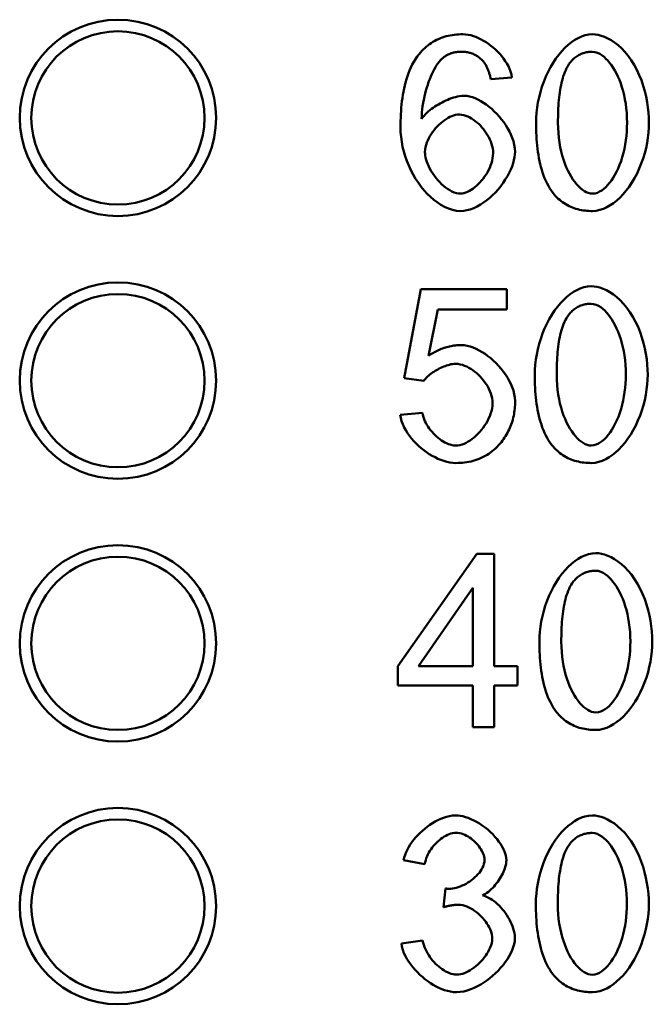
# Model space of a CAD drawing. Header units: millimetres. Extents: x 198383 to 706415, y -768832 to -310514.
# Tile 10 of 40: x 204201 to 204259, y -369498 to -369407. Entities that reach past the tile are written whole.
import ezdxf

# ---------------------------------------------------------------- set-up
doc = ezdxf.new("R2010")
doc.units = ezdxf.units.MM
doc.layers.add('Sichtbare Kanten(DIN)', color=7, linetype='Continuous', lineweight=50)

msp = doc.modelspace()

# ---------------------------------------------------------------- linework, layer by layer
at = {"layer": 'Sichtbare Kanten(DIN)'}
for p, q in [((204246.552, -369412.583), (204244.61, -369412.741)), ((204236.629, -369440.224), (204238.171, -369432.042)), ((204238.171, -369432.042), (204246.085, -369432.042)), ((204246.085, -369432.042), (204246.085, -369433.911)), ((204239.736, -369433.911), (204238.875, -369438.184)), ((204246.085, -369433.911), (204239.736, -369433.911)), ((204238.462, -369440.466), (204236.629, -369440.224)), ((204236.277, -369443.586), (204238.328, -369443.416)), ((204236.054, -369466.695), (204243.313, -369456.377)), ((204243.313, -369456.377), (204244.915, -369456.377)), ((204244.915, -369456.377), (204244.915, -369466.695)), ((204242.961, -369459.509), (204237.972, -369466.695)), ((204242.961, -369466.695), (204242.961, -369459.509)), ((204236.054, -369468.492), (204236.054, -369466.695)), ((204237.972, -369466.695), (204242.961, -369466.695)), ((204244.915, -369466.695), (204247.064, -369466.695)), ((204247.064, -369466.695), (204247.064, -369468.492)), ((204242.961, -369468.492), (204236.054, -369468.492)), ((204242.961, -369472.304), (204242.961, -369468.492)), ((204244.915, -369468.492), (204244.915, -369472.304)), ((204247.064, -369468.492), (204244.915, -369468.492)), ((204244.915, -369472.304), (204242.961, -369472.304)), ((204238.538, -369484.903), (204236.583, -369484.551)), ((204240.249, -369488.861), (204240.456, -369487.149)), ((204236.389, -369492.187), (204238.343, -369491.932))]:
    msp.add_line(p, q, dxfattribs=at)
at = {"layer": 'Sichtbare Kanten(DIN)', "flags": 128}
for points in [[(204238.018, -369410.434), (204238.141, -369410.289), (204238.269, -369410.148), (204238.4, -369410.012), (204238.537, -369409.882), (204238.678, -369409.757), (204238.823, -369409.639), (204238.974, -369409.525), (204239.129, -369409.418), (204239.289, -369409.317), (204239.454, -369409.222), (204239.623, -369409.134), (204239.796, -369409.053), (204239.971, -369408.979), (204240.148, -369408.913), (204240.329, -369408.853), (204240.512, -369408.801), (204240.697, -369408.755), (204240.884, -369408.716), (204241.073, -369408.684), (204241.262, -369408.658), (204241.452, -369408.638), (204241.642, -369408.624), (204241.833, -369408.616), (204242.024, -369408.614)], [(204242.024, -369408.614), (204242.273, -369408.625), (204242.521, -369408.659), (204242.766, -369408.712), (204243.006, -369408.782), (204243.242, -369408.866), (204243.478, -369408.966), (204243.713, -369409.081), (204243.945, -369409.209), (204244.174, -369409.35), (204244.399, -369409.502), (204244.618, -369409.666), (204244.832, -369409.841), (204245.04, -369410.026), (204245.24, -369410.22), (204245.431, -369410.423), (204245.612, -369410.633), (204245.782, -369410.851), (204245.939, -369411.075), (204246.085, -369411.307), (204246.216, -369411.548), (204246.331, -369411.796), (204246.428, -369412.052), (204246.503, -369412.315), (204246.552, -369412.583)], [(204248.762, -369416.747), (204248.773, -369416.295), (204248.805, -369415.832), (204248.86, -369415.362), (204248.937, -369414.886), (204249.036, -369414.407), (204249.158, -369413.927), (204249.303, -369413.449), (204249.47, -369412.974), (204249.658, -369412.512), (204249.863, -369412.068), (204250.086, -369411.643), (204250.326, -369411.238), (204250.58, -369410.856), (204250.849, -369410.497), (204251.131, -369410.163), (204251.423, -369409.858), (204251.72, -369409.586), (204252.021, -369409.347), (204252.325, -369409.14), (204252.63, -369408.967), (204252.946, -369408.823), (204253.275, -369408.712), (204253.613, -369408.639), (204253.957, -369408.614)], [(204253.957, -369408.614), (204254.205, -369408.628), (204254.471, -369408.672), (204254.753, -369408.746), (204255.047, -369408.852), (204255.352, -369408.991), (204255.665, -369409.165), (204255.982, -369409.375), (204256.3, -369409.622), (204256.614, -369409.906), (204256.922, -369410.228), (204257.221, -369410.589), (204257.509, -369410.99), (204257.782, -369411.428), (204258.029, -369411.888), (204258.249, -369412.362), (204258.443, -369412.848), (204258.611, -369413.343), (204258.755, -369413.843), (204258.876, -369414.344), (204258.973, -369414.843), (204259.047, -369415.337), (204259.1, -369415.821), (204259.13, -369416.292), (204259.141, -369416.747)], [(204236.307, -369417.147), (204236.309, -369416.856), (204236.314, -369416.562), (204236.323, -369416.266), (204236.337, -369415.969), (204236.355, -369415.671), (204236.378, -369415.373), (204236.406, -369415.074), (204236.439, -369414.777), (204236.478, -369414.481), (204236.523, -369414.186), (204236.574, -369413.894), (204236.632, -369413.605), (204236.696, -369413.319), (204236.768, -369413.037), (204236.847, -369412.757), (204236.936, -369412.479), (204237.033, -369412.204), (204237.141, -369411.933), (204237.258, -369411.666), (204237.386, -369411.406), (204237.526, -369411.151), (204237.677, -369410.904), (204237.841, -369410.665), (204238.018, -369410.434)], [(204241.903, -369410.216), (204241.83, -369410.217), (204241.756, -369410.219), (204241.683, -369410.223), (204241.611, -369410.229), (204241.538, -369410.237), (204241.466, -369410.246), (204241.394, -369410.257), (204241.322, -369410.271), (204241.251, -369410.286), (204241.18, -369410.302), (204241.109, -369410.321), (204241.039, -369410.342), (204240.969, -369410.365), (204240.9, -369410.39), (204240.833, -369410.417), (204240.766, -369410.445), (204240.7, -369410.475), (204240.635, -369410.507), (204240.571, -369410.541), (204240.508, -369410.577), (204240.445, -369410.615), (204240.384, -369410.654), (204240.324, -369410.695), (204240.264, -369410.738)], [(204243.87, -369411.054), (204243.805, -369410.988), (204243.739, -369410.924), (204243.671, -369410.863), (204243.601, -369410.805), (204243.53, -369410.748), (204243.457, -369410.694), (204243.382, -369410.643), (204243.305, -369410.594), (204243.226, -369410.548), (204243.146, -369410.505), (204243.064, -369410.464), (204242.98, -369410.426), (204242.894, -369410.392), (204242.808, -369410.36), (204242.721, -369410.332), (204242.632, -369410.307), (204242.543, -369410.285), (204242.453, -369410.266), (204242.362, -369410.251), (204242.271, -369410.238), (204242.179, -369410.228), (204242.087, -369410.221), (204241.995, -369410.217), (204241.903, -369410.216)], [(204253.933, -369410.228), (204253.827, -369410.23), (204253.721, -369410.235), (204253.616, -369410.245), (204253.512, -369410.258), (204253.408, -369410.275), (204253.305, -369410.297), (204253.204, -369410.322), (204253.103, -369410.352), (204253.003, -369410.387), (204252.904, -369410.426), (204252.808, -369410.47), (204252.714, -369410.518), (204252.622, -369410.57), (204252.533, -369410.626), (204252.446, -369410.685), (204252.361, -369410.749), (204252.279, -369410.817), (204252.2, -369410.888), (204252.124, -369410.961), (204252.05, -369411.038), (204251.98, -369411.117), (204251.912, -369411.199), (204251.847, -369411.283), (204251.784, -369411.369)], [(204257.126, -369416.747), (204257.117, -369416.29), (204257.093, -369415.847), (204257.053, -369415.416), (204256.999, -369415), (204256.931, -369414.597), (204256.851, -369414.21), (204256.759, -369413.837), (204256.655, -369413.48), (204256.541, -369413.139), (204256.418, -369412.814), (204256.286, -369412.506), (204256.147, -369412.216), (204256, -369411.943), (204255.848, -369411.689), (204255.689, -369411.453), (204255.527, -369411.236), (204255.361, -369411.039), (204255.191, -369410.862), (204255.012, -369410.699), (204254.82, -369410.551), (204254.615, -369410.423), (204254.398, -369410.321), (204254.17, -369410.253), (204253.933, -369410.228)], [(204240.264, -369410.738), (204240.118, -369410.859), (204239.982, -369410.997), (204239.858, -369411.143), (204239.743, -369411.296), (204239.629, -369411.464), (204239.516, -369411.646), (204239.405, -369411.842), (204239.296, -369412.05), (204239.19, -369412.27), (204239.087, -369412.501), (204238.988, -369412.742), (204238.893, -369412.992), (204238.803, -369413.25), (204238.717, -369413.516), (204238.638, -369413.788), (204238.564, -369414.066), (204238.497, -369414.349), (204238.436, -369414.636), (204238.384, -369414.926), (204238.339, -369415.219), (204238.303, -369415.513), (204238.275, -369415.807), (204238.257, -369416.102), (204238.249, -369416.395)], [(204244.61, -369412.741), (204244.592, -369412.666), (204244.574, -369412.592), (204244.555, -369412.516), (204244.534, -369412.441), (204244.513, -369412.366), (204244.491, -369412.291), (204244.468, -369412.216), (204244.444, -369412.142), (204244.419, -369412.068), (204244.392, -369411.995), (204244.365, -369411.922), (204244.337, -369411.85), (204244.307, -369411.779), (204244.277, -369411.709), (204244.244, -369411.639), (204244.21, -369411.57), (204244.174, -369411.501), (204244.137, -369411.432), (204244.097, -369411.365), (204244.056, -369411.3), (204244.012, -369411.235), (204243.967, -369411.173), (204243.919, -369411.112), (204243.87, -369411.054)], [(204251.784, -369411.369), (204251.675, -369411.539), (204251.576, -369411.717), (204251.487, -369411.901), (204251.406, -369412.089), (204251.333, -369412.28), (204251.268, -369412.472), (204251.21, -369412.665), (204251.155, -369412.865), (204251.105, -369413.072), (204251.059, -369413.285), (204251.017, -369413.503), (204250.979, -369413.727), (204250.944, -369413.957), (204250.913, -369414.192), (204250.886, -369414.431), (204250.862, -369414.675), (204250.841, -369414.922), (204250.823, -369415.174), (204250.809, -369415.429), (204250.797, -369415.687), (204250.788, -369415.949), (204250.782, -369416.212), (204250.778, -369416.479), (204250.777, -369416.747)], [(204238.249, -369416.395), (204238.354, -369416.247), (204238.471, -369416.104), (204238.596, -369415.968), (204238.729, -369415.838), (204238.864, -369415.716), (204239.004, -369415.599), (204239.15, -369415.485), (204239.303, -369415.374), (204239.46, -369415.267), (204239.623, -369415.163), (204239.788, -369415.063), (204239.957, -369414.967), (204240.128, -369414.876), (204240.301, -369414.79), (204240.474, -369414.709), (204240.647, -369414.634), (204240.823, -369414.563), (204241.003, -369414.498), (204241.184, -369414.438), (204241.365, -369414.385), (204241.549, -369414.341), (204241.74, -369414.304), (204241.932, -369414.279), (204242.122, -369414.27)], [(204242.122, -369414.27), (204242.388, -369414.287), (204242.652, -369414.335), (204242.91, -369414.407), (204243.165, -369414.501), (204243.421, -369414.617), (204243.679, -369414.754), (204243.935, -369414.91), (204244.189, -369415.085), (204244.44, -369415.276), (204244.685, -369415.483), (204244.924, -369415.704), (204245.156, -369415.937), (204245.378, -369416.182), (204245.59, -369416.437), (204245.79, -369416.7), (204245.977, -369416.971), (204246.151, -369417.252), (204246.311, -369417.543), (204246.455, -369417.841), (204246.579, -369418.145), (204246.683, -369418.457), (204246.762, -369418.777), (204246.813, -369419.103), (204246.832, -369419.43)], [(204241.721, -369415.994), (204241.543, -369416.005), (204241.366, -369416.036), (204241.192, -369416.083), (204241.022, -369416.144), (204240.851, -369416.22), (204240.678, -369416.31), (204240.506, -369416.413), (204240.334, -369416.529), (204240.165, -369416.656), (204239.998, -369416.794), (204239.837, -369416.942), (204239.68, -369417.098), (204239.53, -369417.262), (204239.387, -369417.433), (204239.252, -369417.61), (204239.126, -369417.792), (204239.009, -369417.98), (204238.901, -369418.175), (204238.804, -369418.375), (204238.721, -369418.58), (204238.652, -369418.789), (204238.599, -369419.004), (204238.565, -369419.222), (204238.553, -369419.442)], [(204244.816, -369419.551), (204244.807, -369419.333), (204244.778, -369419.116), (204244.733, -369418.901), (204244.673, -369418.69), (204244.6, -369418.483), (204244.514, -369418.28), (204244.416, -369418.081), (204244.308, -369417.887), (204244.191, -369417.698), (204244.065, -369417.516), (204243.932, -369417.341), (204243.792, -369417.174), (204243.645, -369417.014), (204243.493, -369416.863), (204243.336, -369416.721), (204243.174, -369416.589), (204243.01, -369416.468), (204242.843, -369416.359), (204242.669, -369416.26), (204242.489, -369416.173), (204242.304, -369416.1), (204242.114, -369416.044), (204241.918, -369416.007), (204241.721, -369415.994)], [(204250.34, -369423.229), (204250.18, -369423.015), (204250.033, -369422.792), (204249.896, -369422.562), (204249.77, -369422.326), (204249.655, -369422.084), (204249.549, -369421.838), (204249.452, -369421.589), (204249.364, -369421.336), (204249.283, -369421.078), (204249.209, -369420.814), (204249.141, -369420.545), (204249.08, -369420.271), (204249.025, -369419.992), (204248.975, -369419.71), (204248.932, -369419.424), (204248.894, -369419.134), (204248.861, -369418.842), (204248.833, -369418.547), (204248.811, -369418.25), (204248.792, -369417.951), (204248.779, -369417.651), (204248.769, -369417.35), (204248.763, -369417.049), (204248.762, -369416.747)], [(204250.777, -369416.747), (204250.786, -369417.224), (204250.812, -369417.686), (204250.856, -369418.134), (204250.914, -369418.568), (204250.988, -369418.985), (204251.075, -369419.386), (204251.175, -369419.771), (204251.287, -369420.139), (204251.409, -369420.489), (204251.542, -369420.82), (204251.683, -369421.134), (204251.833, -369421.428), (204251.989, -369421.702), (204252.152, -369421.956), (204252.32, -369422.19), (204252.492, -369422.402), (204252.667, -369422.592), (204252.845, -369422.76), (204253.023, -369422.904), (204253.202, -369423.025), (204253.38, -369423.122), (204253.566, -369423.198), (204253.759, -369423.248), (204253.957, -369423.266)], [(204253.957, -369423.266), (204254.181, -369423.242), (204254.398, -369423.179), (204254.605, -369423.083), (204254.801, -369422.963), (204254.983, -369422.825), (204255.162, -369422.667), (204255.338, -369422.485), (204255.512, -369422.281), (204255.682, -369422.054), (204255.848, -369421.807), (204256.008, -369421.538), (204256.161, -369421.25), (204256.307, -369420.941), (204256.444, -369420.614), (204256.571, -369420.267), (204256.688, -369419.902), (204256.793, -369419.521), (204256.883, -369419.133), (204256.959, -369418.741), (204257.02, -369418.345), (204257.067, -369417.947), (204257.1, -369417.548), (204257.119, -369417.147), (204257.126, -369416.747)], [(204259.141, -369416.747), (204259.13, -369417.196), (204259.097, -369417.657), (204259.043, -369418.125), (204258.966, -369418.599), (204258.867, -369419.077), (204258.745, -369419.556), (204258.601, -369420.034), (204258.433, -369420.508), (204258.246, -369420.97), (204258.04, -369421.414), (204257.817, -369421.839), (204257.577, -369422.243), (204257.323, -369422.626), (204257.055, -369422.984), (204256.773, -369423.318), (204256.482, -369423.622), (204256.185, -369423.894), (204255.885, -369424.134), (204255.582, -369424.34), (204255.278, -369424.513), (204254.964, -369424.657), (204254.637, -369424.769), (204254.3, -369424.842), (204253.957, -369424.868)], [(204241.842, -369424.868), (204241.456, -369424.839), (204241.076, -369424.759), (204240.708, -369424.635), (204240.351, -369424.475), (204240.008, -369424.282), (204239.68, -369424.064), (204239.369, -369423.826), (204239.066, -369423.563), (204238.772, -369423.275), (204238.486, -369422.963), (204238.211, -369422.628), (204237.948, -369422.272), (204237.699, -369421.896), (204237.467, -369421.504), (204237.254, -369421.101), (204237.062, -369420.687), (204236.889, -369420.264), (204236.738, -369419.834), (204236.609, -369419.397), (204236.502, -369418.955), (204236.417, -369418.508), (204236.356, -369418.057), (204236.319, -369417.603), (204236.307, -369417.147)], [(204238.553, -369419.442), (204238.56, -369419.599), (204238.581, -369419.769), (204238.617, -369419.952), (204238.669, -369420.147), (204238.734, -369420.349), (204238.814, -369420.557), (204238.908, -369420.77), (204239.016, -369420.985), (204239.137, -369421.201), (204239.271, -369421.417), (204239.419, -369421.631), (204239.576, -369421.836), (204239.739, -369422.032), (204239.91, -369422.216), (204240.085, -369422.388), (204240.265, -369422.548), (204240.448, -369422.695), (204240.633, -369422.827), (204240.827, -369422.948), (204241.028, -369423.056), (204241.236, -369423.147), (204241.438, -369423.213), (204241.625, -369423.253), (204241.794, -369423.266)], [(204241.794, -369423.266), (204241.966, -369423.254), (204242.136, -369423.22), (204242.301, -369423.17), (204242.466, -369423.103), (204242.632, -369423.02), (204242.799, -369422.922), (204242.966, -369422.81), (204243.131, -369422.684), (204243.294, -369422.546), (204243.454, -369422.397), (204243.609, -369422.237), (204243.759, -369422.068), (204243.903, -369421.89), (204244.039, -369421.705), (204244.169, -369421.512), (204244.289, -369421.312), (204244.401, -369421.107), (204244.501, -369420.896), (204244.59, -369420.682), (204244.666, -369420.463), (204244.729, -369420.239), (204244.776, -369420.011), (204244.806, -369419.782), (204244.816, -369419.551)], [(204246.832, -369419.43), (204246.821, -369419.663), (204246.787, -369419.915), (204246.732, -369420.184), (204246.654, -369420.466), (204246.554, -369420.759), (204246.432, -369421.059), (204246.289, -369421.364), (204246.125, -369421.672), (204245.94, -369421.981), (204245.735, -369422.288), (204245.512, -369422.589), (204245.276, -369422.878), (204245.028, -369423.152), (204244.769, -369423.411), (204244.501, -369423.654), (204244.225, -369423.879), (204243.942, -369424.085), (204243.652, -369424.272), (204243.351, -369424.441), (204243.038, -369424.589), (204242.719, -369424.711), (204242.408, -369424.799), (204242.115, -369424.851), (204241.842, -369424.868)], [(204253.957, -369424.868), (204253.785, -369424.866), (204253.613, -369424.858), (204253.442, -369424.846), (204253.271, -369424.829), (204253.101, -369424.806), (204252.933, -369424.778), (204252.765, -369424.744), (204252.599, -369424.704), (204252.434, -369424.658), (204252.271, -369424.606), (204252.11, -369424.547), (204251.951, -369424.481), (204251.795, -369424.409), (204251.642, -369424.331), (204251.493, -369424.246), (204251.348, -369424.155), (204251.207, -369424.058), (204251.069, -369423.955), (204250.935, -369423.846), (204250.807, -369423.732), (204250.683, -369423.613), (204250.564, -369423.49), (204250.45, -369423.362), (204250.34, -369423.229)], [(204248.647, -369439.908), (204248.658, -369439.456), (204248.69, -369438.994), (204248.745, -369438.523), (204248.822, -369438.047), (204248.921, -369437.568), (204249.043, -369437.088), (204249.188, -369436.61), (204249.355, -369436.135), (204249.543, -369435.674), (204249.748, -369435.229), (204249.971, -369434.804), (204250.211, -369434.399), (204250.465, -369434.017), (204250.734, -369433.658), (204251.016, -369433.324), (204251.308, -369433.019), (204251.605, -369432.747), (204251.906, -369432.508), (204252.21, -369432.301), (204252.515, -369432.128), (204252.831, -369431.984), (204253.16, -369431.873), (204253.498, -369431.801), (204253.842, -369431.775)], [(204253.842, -369431.775), (204254.09, -369431.789), (204254.356, -369431.833), (204254.638, -369431.907), (204254.932, -369432.013), (204255.237, -369432.152), (204255.55, -369432.326), (204255.867, -369432.536), (204256.185, -369432.783), (204256.499, -369433.067), (204256.807, -369433.389), (204257.106, -369433.75), (204257.394, -369434.151), (204257.667, -369434.59), (204257.914, -369435.049), (204258.134, -369435.523), (204258.328, -369436.009), (204258.496, -369436.504), (204258.64, -369437.004), (204258.761, -369437.505), (204258.858, -369438.004), (204258.932, -369438.498), (204258.985, -369438.982), (204259.015, -369439.453), (204259.026, -369439.908)], [(204253.818, -369433.389), (204253.712, -369433.391), (204253.606, -369433.397), (204253.501, -369433.406), (204253.397, -369433.419), (204253.293, -369433.436), (204253.19, -369433.458), (204253.089, -369433.483), (204252.988, -369433.514), (204252.888, -369433.548), (204252.789, -369433.588), (204252.693, -369433.631), (204252.599, -369433.679), (204252.507, -369433.731), (204252.418, -369433.787), (204252.331, -369433.847), (204252.246, -369433.91), (204252.164, -369433.978), (204252.085, -369434.049), (204252.009, -369434.123), (204251.935, -369434.199), (204251.865, -369434.278), (204251.797, -369434.36), (204251.732, -369434.444), (204251.669, -369434.53)], [(204257.011, -369439.908), (204257.002, -369439.452), (204256.978, -369439.008), (204256.938, -369438.578), (204256.884, -369438.161), (204256.816, -369437.759), (204256.736, -369437.371), (204256.644, -369436.998), (204256.54, -369436.641), (204256.426, -369436.3), (204256.303, -369435.975), (204256.171, -369435.668), (204256.032, -369435.377), (204255.885, -369435.104), (204255.733, -369434.85), (204255.574, -369434.614), (204255.412, -369434.397), (204255.246, -369434.2), (204255.076, -369434.023), (204254.897, -369433.86), (204254.704, -369433.712), (204254.5, -369433.584), (204254.283, -369433.482), (204254.055, -369433.414), (204253.818, -369433.389)], [(204251.669, -369434.53), (204251.56, -369434.7), (204251.461, -369434.878), (204251.372, -369435.062), (204251.291, -369435.251), (204251.218, -369435.442), (204251.153, -369435.633), (204251.095, -369435.826), (204251.04, -369436.026), (204250.99, -369436.233), (204250.944, -369436.446), (204250.902, -369436.664), (204250.864, -369436.889), (204250.829, -369437.118), (204250.798, -369437.353), (204250.771, -369437.592), (204250.747, -369437.836), (204250.726, -369438.084), (204250.708, -369438.335), (204250.694, -369438.59), (204250.682, -369438.849), (204250.673, -369439.11), (204250.667, -369439.374), (204250.663, -369439.64), (204250.662, -369439.908)], [(204238.875, -369438.184), (204238.986, -369438.108), (204239.099, -369438.035), (204239.214, -369437.964), (204239.329, -369437.895), (204239.446, -369437.83), (204239.565, -369437.767), (204239.685, -369437.706), (204239.806, -369437.649), (204239.929, -369437.595), (204240.053, -369437.543), (204240.179, -369437.495), (204240.306, -369437.45), (204240.435, -369437.408), (204240.564, -369437.37), (204240.693, -369437.336), (204240.823, -369437.305), (204240.954, -369437.278), (204241.085, -369437.254), (204241.217, -369437.234), (204241.349, -369437.218), (204241.483, -369437.205), (204241.616, -369437.196), (204241.75, -369437.191), (204241.885, -369437.189)], [(204241.885, -369437.189), (204242.167, -369437.206), (204242.448, -369437.253), (204242.722, -369437.325), (204242.992, -369437.419), (204243.262, -369437.535), (204243.533, -369437.672), (204243.804, -369437.829), (204244.072, -369438.005), (204244.338, -369438.198), (204244.597, -369438.406), (204244.849, -369438.629), (204245.092, -369438.864), (204245.326, -369439.11), (204245.547, -369439.366), (204245.756, -369439.63), (204245.95, -369439.901), (204246.13, -369440.178), (204246.295, -369440.465), (204246.444, -369440.761), (204246.574, -369441.065), (204246.682, -369441.376), (204246.765, -369441.695), (204246.819, -369442.02), (204246.838, -369442.348)], [(204241.363, -369438.913), (204241.225, -369438.918), (204241.086, -369438.934), (204240.947, -369438.958), (204240.81, -369438.989), (204240.676, -369439.026), (204240.544, -369439.067), (204240.41, -369439.114), (204240.276, -369439.166), (204240.141, -369439.223), (204240.007, -369439.284), (204239.874, -369439.35), (204239.742, -369439.419), (204239.613, -369439.491), (204239.487, -369439.566), (204239.364, -369439.643), (204239.244, -369439.724), (204239.125, -369439.809), (204239.009, -369439.897), (204238.897, -369439.99), (204238.79, -369440.086), (204238.691, -369440.182), (204238.603, -369440.278), (204238.527, -369440.373), (204238.462, -369440.466)], [(204244.762, -369442.53), (204244.751, -369442.303), (204244.719, -369442.078), (204244.669, -369441.856), (204244.602, -369441.638), (204244.521, -369441.424), (204244.425, -369441.215), (204244.318, -369441.011), (204244.199, -369440.813), (204244.071, -369440.622), (204243.934, -369440.438), (204243.789, -369440.262), (204243.635, -369440.092), (204243.475, -369439.931), (204243.308, -369439.778), (204243.136, -369439.635), (204242.959, -369439.502), (204242.777, -369439.381), (204242.592, -369439.271), (204242.399, -369439.172), (204242.201, -369439.085), (204241.998, -369439.014), (204241.79, -369438.96), (204241.577, -369438.925), (204241.363, -369438.913)], [(204250.225, -369446.39), (204250.065, -369446.176), (204249.918, -369445.953), (204249.781, -369445.723), (204249.655, -369445.487), (204249.54, -369445.246), (204249.434, -369444.999), (204249.337, -369444.75), (204249.249, -369444.497), (204249.168, -369444.239), (204249.094, -369443.975), (204249.026, -369443.706), (204248.965, -369443.432), (204248.91, -369443.153), (204248.86, -369442.871), (204248.817, -369442.585), (204248.779, -369442.295), (204248.746, -369442.003), (204248.718, -369441.708), (204248.696, -369441.411), (204248.677, -369441.113), (204248.664, -369440.813), (204248.654, -369440.512), (204248.648, -369440.21), (204248.647, -369439.908)], [(204250.662, -369439.908), (204250.671, -369440.385), (204250.697, -369440.848), (204250.741, -369441.296), (204250.799, -369441.729), (204250.873, -369442.146), (204250.96, -369442.548), (204251.06, -369442.932), (204251.172, -369443.3), (204251.294, -369443.65), (204251.427, -369443.982), (204251.568, -369444.295), (204251.718, -369444.589), (204251.874, -369444.863), (204252.037, -369445.117), (204252.205, -369445.351), (204252.377, -369445.563), (204252.552, -369445.753), (204252.73, -369445.921), (204252.908, -369446.065), (204253.087, -369446.186), (204253.265, -369446.284), (204253.451, -369446.359), (204253.644, -369446.409), (204253.842, -369446.427)], [(204253.842, -369446.427), (204254.066, -369446.403), (204254.283, -369446.34), (204254.49, -369446.244), (204254.686, -369446.124), (204254.868, -369445.987), (204255.047, -369445.828), (204255.223, -369445.646), (204255.397, -369445.442), (204255.567, -369445.216), (204255.733, -369444.968), (204255.893, -369444.7), (204256.046, -369444.411), (204256.192, -369444.102), (204256.329, -369443.775), (204256.456, -369443.428), (204256.573, -369443.064), (204256.678, -369442.682), (204256.768, -369442.294), (204256.844, -369441.902), (204256.905, -369441.506), (204256.952, -369441.109), (204256.985, -369440.709), (204257.004, -369440.309), (204257.011, -369439.908)], [(204259.026, -369439.908), (204259.015, -369440.358), (204258.982, -369440.818), (204258.928, -369441.286), (204258.851, -369441.761), (204258.752, -369442.238), (204258.63, -369442.718), (204258.486, -369443.195), (204258.318, -369443.67), (204258.131, -369444.131), (204257.925, -369444.575), (204257.702, -369445), (204257.462, -369445.405), (204257.208, -369445.787), (204256.94, -369446.145), (204256.658, -369446.479), (204256.367, -369446.783), (204256.07, -369447.056), (204255.77, -369447.295), (204255.467, -369447.501), (204255.163, -369447.674), (204254.849, -369447.819), (204254.522, -369447.93), (204254.185, -369448.003), (204253.842, -369448.029)], [(204246.838, -369442.348), (204246.836, -369442.517), (204246.83, -369442.686), (204246.82, -369442.855), (204246.806, -369443.022), (204246.788, -369443.19), (204246.765, -369443.356), (204246.738, -369443.522), (204246.707, -369443.687), (204246.671, -369443.851), (204246.63, -369444.015), (204246.584, -369444.177), (204246.533, -369444.339), (204246.478, -369444.499), (204246.418, -369444.656), (204246.354, -369444.811), (204246.285, -369444.964), (204246.211, -369445.114), (204246.134, -369445.262), (204246.051, -369445.407), (204245.965, -369445.551), (204245.874, -369445.691), (204245.779, -369445.829), (204245.679, -369445.965), (204245.575, -369446.099)], [(204241.387, -369446.427), (204241.582, -369446.414), (204241.774, -369446.379), (204241.962, -369446.325), (204242.148, -369446.255), (204242.334, -369446.168), (204242.521, -369446.064), (204242.706, -369445.947), (204242.889, -369445.815), (204243.07, -369445.67), (204243.246, -369445.514), (204243.418, -369445.347), (204243.584, -369445.17), (204243.742, -369444.985), (204243.893, -369444.791), (204244.035, -369444.591), (204244.169, -369444.384), (204244.292, -369444.17), (204244.405, -369443.949), (204244.505, -369443.724), (204244.591, -369443.494), (204244.662, -369443.258), (204244.716, -369443.018), (204244.75, -369442.775), (204244.762, -369442.53)], [(204241.4, -369448.029), (204241.117, -369448.016), (204240.835, -369447.978), (204240.556, -369447.919), (204240.282, -369447.841), (204240.013, -369447.746), (204239.745, -369447.634), (204239.479, -369447.507), (204239.215, -369447.364), (204238.956, -369447.207), (204238.701, -369447.037), (204238.453, -369446.855), (204238.21, -369446.661), (204237.975, -369446.455), (204237.747, -369446.238), (204237.53, -369446.012), (204237.324, -369445.777), (204237.131, -369445.533), (204236.953, -369445.283), (204236.788, -369445.023), (204236.639, -369444.752), (204236.51, -369444.473), (204236.404, -369444.185), (204236.324, -369443.889), (204236.277, -369443.586)], [(204238.328, -369443.416), (204238.366, -369443.61), (204238.417, -369443.8), (204238.481, -369443.987), (204238.557, -369444.17), (204238.643, -369444.348), (204238.738, -369444.521), (204238.842, -369444.691), (204238.955, -369444.856), (204239.076, -369445.016), (204239.203, -369445.171), (204239.337, -369445.319), (204239.477, -369445.461), (204239.621, -369445.595), (204239.768, -369445.721), (204239.92, -369445.839), (204240.073, -369445.948), (204240.228, -369446.047), (204240.385, -369446.137), (204240.542, -369446.215), (204240.704, -369446.284), (204240.87, -369446.342), (204241.04, -369446.387), (204241.213, -369446.416), (204241.387, -369446.427)], [(204245.575, -369446.099), (204245.449, -369446.253), (204245.317, -369446.402), (204245.181, -369446.546), (204245.04, -369446.684), (204244.894, -369446.816), (204244.743, -369446.942), (204244.587, -369447.062), (204244.425, -369447.176), (204244.258, -369447.283), (204244.086, -369447.384), (204243.91, -369447.477), (204243.73, -369447.563), (204243.548, -369447.641), (204243.362, -369447.712), (204243.173, -369447.775), (204242.982, -369447.831), (204242.788, -369447.879), (204242.592, -369447.92), (204242.396, -369447.955), (204242.198, -369447.982), (204241.999, -369448.003), (204241.8, -369448.018), (204241.6, -369448.026), (204241.4, -369448.029)], [(204253.842, -369448.029), (204253.67, -369448.027), (204253.498, -369448.02), (204253.327, -369448.008), (204253.156, -369447.99), (204252.986, -369447.968), (204252.818, -369447.939), (204252.65, -369447.905), (204252.484, -369447.866), (204252.319, -369447.819), (204252.156, -369447.767), (204251.995, -369447.708), (204251.836, -369447.642), (204251.68, -369447.57), (204251.527, -369447.492), (204251.378, -369447.407), (204251.233, -369447.317), (204251.092, -369447.219), (204250.954, -369447.116), (204250.82, -369447.007), (204250.692, -369446.893), (204250.568, -369446.775), (204250.449, -369446.651), (204250.335, -369446.523), (204250.225, -369446.39)], [(204249.067, -369464.45), (204249.078, -369463.997), (204249.111, -369463.535), (204249.165, -369463.065), (204249.242, -369462.589), (204249.342, -369462.11), (204249.463, -369461.63), (204249.608, -369461.151), (204249.775, -369460.677), (204249.963, -369460.215), (204250.169, -369459.771), (204250.392, -369459.346), (204250.631, -369458.941), (204250.886, -369458.558), (204251.154, -369458.199), (204251.436, -369457.866), (204251.728, -369457.561), (204252.025, -369457.289), (204252.327, -369457.049), (204252.63, -369456.843), (204252.936, -369456.67), (204253.252, -369456.526), (204253.58, -369456.414), (204253.918, -369456.342), (204254.263, -369456.316)], [(204254.263, -369456.316), (204254.51, -369456.331), (204254.776, -369456.375), (204255.058, -369456.449), (204255.353, -369456.555), (204255.658, -369456.694), (204255.97, -369456.868), (204256.287, -369457.078), (204256.605, -369457.325), (204256.919, -369457.609), (204257.227, -369457.931), (204257.526, -369458.292), (204257.814, -369458.693), (204258.087, -369459.131), (204258.334, -369459.59), (204258.554, -369460.065), (204258.748, -369460.551), (204258.917, -369461.046), (204259.061, -369461.545), (204259.181, -369462.047), (204259.278, -369462.546), (204259.352, -369463.039), (204259.405, -369463.524), (204259.436, -369463.995), (204259.446, -369464.45)], [(204254.238, -369457.931), (204254.132, -369457.933), (204254.026, -369457.938), (204253.921, -369457.947), (204253.817, -369457.961), (204253.714, -369457.978), (204253.611, -369457.999), (204253.509, -369458.025), (204253.408, -369458.055), (204253.308, -369458.09), (204253.21, -369458.129), (204253.113, -369458.173), (204253.019, -369458.221), (204252.927, -369458.273), (204252.838, -369458.328), (204252.751, -369458.388), (204252.667, -369458.452), (204252.584, -369458.52), (204252.505, -369458.59), (204252.429, -369458.664), (204252.356, -369458.741), (204252.285, -369458.82), (204252.217, -369458.902), (204252.152, -369458.986), (204252.09, -369459.072)], [(204257.431, -369464.45), (204257.423, -369463.993), (204257.398, -369463.55), (204257.358, -369463.119), (204257.304, -369462.703), (204257.237, -369462.3), (204257.156, -369461.912), (204257.064, -369461.54), (204256.96, -369461.183), (204256.847, -369460.842), (204256.724, -369460.517), (204256.592, -369460.209), (204256.452, -369459.919), (204256.306, -369459.646), (204256.153, -369459.392), (204255.995, -369459.156), (204255.832, -369458.939), (204255.666, -369458.742), (204255.497, -369458.565), (204255.317, -369458.402), (204255.125, -369458.254), (204254.92, -369458.126), (204254.704, -369458.024), (204254.475, -369457.956), (204254.238, -369457.931)], [(204252.09, -369459.072), (204251.981, -369459.242), (204251.882, -369459.419), (204251.792, -369459.604), (204251.711, -369459.792), (204251.638, -369459.983), (204251.574, -369460.175), (204251.515, -369460.368), (204251.461, -369460.568), (204251.411, -369460.775), (204251.365, -369460.987), (204251.323, -369461.206), (204251.284, -369461.43), (204251.25, -369461.66), (204251.219, -369461.894), (204251.191, -369462.134), (204251.167, -369462.377), (204251.146, -369462.625), (204251.129, -369462.877), (204251.114, -369463.132), (204251.102, -369463.39), (204251.093, -369463.651), (204251.087, -369463.915), (204251.083, -369464.181), (204251.082, -369464.45)], [(204250.645, -369470.932), (204250.486, -369470.718), (204250.338, -369470.495), (204250.201, -369470.265), (204250.076, -369470.029), (204249.96, -369469.787), (204249.854, -369469.541), (204249.757, -369469.292), (204249.669, -369469.039), (204249.588, -369468.78), (204249.514, -369468.516), (204249.446, -369468.247), (204249.385, -369467.973), (204249.33, -369467.695), (204249.281, -369467.413), (204249.237, -369467.126), (204249.199, -369466.837), (204249.166, -369466.545), (204249.139, -369466.25), (204249.116, -369465.953), (204249.098, -369465.654), (204249.084, -369465.354), (204249.074, -369465.053), (204249.069, -369464.751), (204249.067, -369464.45)], [(204251.082, -369464.45), (204251.091, -369464.926), (204251.118, -369465.389), (204251.161, -369465.837), (204251.22, -369466.27), (204251.293, -369466.688), (204251.38, -369467.089), (204251.48, -369467.474), (204251.592, -369467.842), (204251.715, -369468.192), (204251.847, -369468.523), (204251.988, -369468.836), (204252.138, -369469.131), (204252.294, -369469.405), (204252.457, -369469.659), (204252.625, -369469.892), (204252.797, -369470.105), (204252.973, -369470.295), (204253.15, -369470.463), (204253.329, -369470.607), (204253.507, -369470.728), (204253.686, -369470.825), (204253.871, -369470.901), (204254.064, -369470.95), (204254.263, -369470.968)], [(204254.263, -369470.968), (204254.487, -369470.945), (204254.704, -369470.881), (204254.911, -369470.786), (204255.106, -369470.666), (204255.289, -369470.528), (204255.467, -369470.369), (204255.643, -369470.188), (204255.817, -369469.983), (204255.987, -369469.757), (204256.153, -369469.51), (204256.313, -369469.241), (204256.466, -369468.953), (204256.612, -369468.644), (204256.749, -369468.316), (204256.877, -369467.97), (204256.993, -369467.605), (204257.098, -369467.224), (204257.189, -369466.836), (204257.264, -369466.444), (204257.325, -369466.048), (204257.372, -369465.65), (204257.405, -369465.251), (204257.424, -369464.85), (204257.431, -369464.45)], [(204259.446, -369464.45), (204259.435, -369464.899), (204259.403, -369465.359), (204259.348, -369465.828), (204259.271, -369466.302), (204259.172, -369466.78), (204259.051, -369467.259), (204258.906, -369467.737), (204258.739, -369468.211), (204258.551, -369468.673), (204258.345, -369469.117), (204258.122, -369469.542), (204257.883, -369469.946), (204257.628, -369470.328), (204257.36, -369470.687), (204257.079, -369471.02), (204256.787, -369471.325), (204256.491, -369471.597), (204256.19, -369471.836), (204255.887, -369472.043), (204255.583, -369472.216), (204255.269, -369472.36), (204254.942, -369472.472), (204254.606, -369472.545), (204254.263, -369472.571)], [(204254.263, -369472.571), (204254.09, -369472.568), (204253.918, -369472.561), (204253.747, -369472.549), (204253.576, -369472.532), (204253.407, -369472.509), (204253.238, -369472.481), (204253.071, -369472.447), (204252.905, -369472.407), (204252.74, -369472.361), (204252.577, -369472.309), (204252.415, -369472.249), (204252.256, -369472.184), (204252.1, -369472.112), (204251.948, -369472.033), (204251.799, -369471.949), (204251.654, -369471.858), (204251.512, -369471.761), (204251.374, -369471.658), (204251.241, -369471.549), (204251.112, -369471.435), (204250.989, -369471.316), (204250.87, -369471.193), (204250.755, -369471.065), (204250.645, -369470.932)], [(204236.583, -369484.551), (204236.643, -369484.294), (204236.723, -369484.042), (204236.822, -369483.795), (204236.937, -369483.556), (204237.065, -369483.324), (204237.207, -369483.096), (204237.363, -369482.871), (204237.532, -369482.651), (204237.712, -369482.436), (204237.903, -369482.228), (204238.104, -369482.026), (204238.313, -369481.832), (204238.533, -369481.645), (204238.761, -369481.466), (204238.996, -369481.297), (204239.239, -369481.139), (204239.487, -369480.992), (204239.74, -369480.859), (204239.999, -369480.74), (204240.265, -369480.636), (204240.536, -369480.549), (204240.813, -369480.482), (204241.094, -369480.439), (204241.378, -369480.424)], [(204241.378, -369480.424), (204241.579, -369480.433), (204241.795, -369480.461), (204242.025, -369480.508), (204242.266, -369480.574), (204242.517, -369480.658), (204242.773, -369480.761), (204243.033, -369480.882), (204243.295, -369481.02), (204243.558, -369481.176), (204243.82, -369481.348), (204244.078, -369481.536), (204244.324, -369481.735), (204244.559, -369481.943), (204244.78, -369482.159), (204244.987, -369482.382), (204245.179, -369482.611), (204245.355, -369482.844), (204245.515, -369483.081), (204245.662, -369483.329), (204245.791, -369483.585), (204245.899, -369483.848), (204245.978, -369484.102), (204246.024, -369484.338), (204246.04, -369484.551)], [(204248.747, -369488.557), (204248.757, -369488.105), (204248.79, -369487.643), (204248.845, -369487.172), (204248.922, -369486.696), (204249.021, -369486.217), (204249.143, -369485.737), (204249.288, -369485.259), (204249.455, -369484.785), (204249.642, -369484.323), (204249.848, -369483.879), (204250.071, -369483.453), (204250.311, -369483.049), (204250.565, -369482.666), (204250.834, -369482.307), (204251.116, -369481.973), (204251.408, -369481.668), (204251.705, -369481.396), (204252.006, -369481.157), (204252.31, -369480.951), (204252.615, -369480.777), (204252.931, -369480.633), (204253.259, -369480.522), (204253.598, -369480.45), (204253.942, -369480.424)], [(204253.942, -369480.424), (204254.19, -369480.438), (204254.456, -369480.482), (204254.738, -369480.557), (204255.032, -369480.662), (204255.337, -369480.802), (204255.65, -369480.975), (204255.966, -369481.185), (204256.285, -369481.432), (204256.599, -369481.717), (204256.907, -369482.038), (204257.206, -369482.399), (204257.494, -369482.8), (204257.767, -369483.239), (204258.014, -369483.698), (204258.234, -369484.172), (204258.428, -369484.658), (204258.596, -369485.153), (204258.74, -369485.653), (204258.861, -369486.154), (204258.958, -369486.653), (204259.032, -369487.147), (204259.084, -369487.631), (204259.115, -369488.102), (204259.126, -369488.557)], [(204241.415, -369482.026), (204241.255, -369482.035), (204241.096, -369482.061), (204240.94, -369482.1), (204240.787, -369482.151), (204240.634, -369482.215), (204240.481, -369482.29), (204240.328, -369482.376), (204240.177, -369482.473), (204240.027, -369482.581), (204239.88, -369482.697), (204239.738, -369482.821), (204239.601, -369482.952), (204239.469, -369483.09), (204239.344, -369483.233), (204239.226, -369483.381), (204239.115, -369483.533), (204239.011, -369483.689), (204238.915, -369483.851), (204238.827, -369484.017), (204238.748, -369484.187), (204238.679, -369484.36), (204238.62, -369484.538), (204238.572, -369484.719), (204238.538, -369484.903)], [(204244.024, -369484.515), (204244.016, -369484.37), (204243.993, -369484.227), (204243.956, -369484.086), (204243.909, -369483.949), (204243.85, -369483.811), (204243.781, -369483.673), (204243.701, -369483.537), (204243.612, -369483.401), (204243.515, -369483.268), (204243.409, -369483.138), (204243.297, -369483.012), (204243.178, -369482.89), (204243.053, -369482.774), (204242.924, -369482.664), (204242.79, -369482.56), (204242.653, -369482.463), (204242.512, -369482.374), (204242.366, -369482.293), (204242.216, -369482.219), (204242.062, -369482.155), (204241.905, -369482.102), (204241.744, -369482.062), (204241.58, -369482.035), (204241.415, -369482.026)], [(204253.918, -369482.038), (204253.812, -369482.04), (204253.706, -369482.046), (204253.601, -369482.055), (204253.497, -369482.068), (204253.393, -369482.085), (204253.29, -369482.107), (204253.189, -369482.133), (204253.088, -369482.163), (204252.988, -369482.197), (204252.889, -369482.237), (204252.793, -369482.28), (204252.698, -369482.328), (204252.607, -369482.38), (204252.518, -369482.436), (204252.431, -369482.496), (204252.346, -369482.56), (204252.264, -369482.627), (204252.185, -369482.698), (204252.109, -369482.772), (204252.035, -369482.848), (204251.965, -369482.928), (204251.897, -369483.009), (204251.832, -369483.093), (204251.769, -369483.179)], [(204257.11, -369488.557), (204257.102, -369488.101), (204257.078, -369487.657), (204257.038, -369487.227), (204256.984, -369486.81), (204256.916, -369486.408), (204256.836, -369486.02), (204256.744, -369485.647), (204256.64, -369485.29), (204256.526, -369484.949), (204256.403, -369484.625), (204256.271, -369484.317), (204256.132, -369484.026), (204255.985, -369483.754), (204255.833, -369483.499), (204255.674, -369483.263), (204255.512, -369483.047), (204255.346, -369482.85), (204255.176, -369482.673), (204254.997, -369482.51), (204254.804, -369482.361), (204254.6, -369482.233), (204254.383, -369482.132), (204254.154, -369482.063), (204253.918, -369482.038)], [(204251.769, -369483.179), (204251.66, -369483.349), (204251.561, -369483.527), (204251.472, -369483.711), (204251.391, -369483.9), (204251.318, -369484.091), (204251.253, -369484.282), (204251.195, -369484.476), (204251.14, -369484.676), (204251.09, -369484.882), (204251.044, -369485.095), (204251.002, -369485.314), (204250.964, -369485.538), (204250.929, -369485.767), (204250.898, -369486.002), (204250.871, -369486.241), (204250.847, -369486.485), (204250.826, -369486.733), (204250.808, -369486.984), (204250.794, -369487.239), (204250.782, -369487.498), (204250.773, -369487.759), (204250.767, -369488.023), (204250.763, -369488.289), (204250.762, -369488.557)], [(204240.771, -369487.173), (204240.928, -369487.167), (204241.092, -369487.148), (204241.261, -369487.116), (204241.435, -369487.073), (204241.612, -369487.019), (204241.791, -369486.954), (204241.97, -369486.879), (204242.149, -369486.794), (204242.326, -369486.701), (204242.501, -369486.599), (204242.672, -369486.489), (204242.837, -369486.371), (204242.997, -369486.247), (204243.149, -369486.116), (204243.293, -369485.98), (204243.427, -369485.839), (204243.551, -369485.692), (204243.663, -369485.542), (204243.762, -369485.386), (204243.85, -369485.223), (204243.923, -369485.053), (204243.978, -369484.878), (204244.012, -369484.698), (204244.024, -369484.515)], [(204246.04, -369484.551), (204246.032, -369484.705), (204246.011, -369484.86), (204245.979, -369485.013), (204245.939, -369485.163), (204245.891, -369485.311), (204245.834, -369485.461), (204245.77, -369485.613), (204245.699, -369485.766), (204245.62, -369485.919), (204245.535, -369486.072), (204245.443, -369486.223), (204245.346, -369486.373), (204245.243, -369486.521), (204245.134, -369486.667), (204245.02, -369486.809), (204244.901, -369486.947), (204244.778, -369487.08), (204244.65, -369487.207), (204244.519, -369487.327), (204244.387, -369487.438), (204244.252, -369487.54), (204244.116, -369487.631), (204243.979, -369487.712), (204243.842, -369487.78)], [(204240.456, -369487.149), (204240.468, -369487.15), (204240.481, -369487.152), (204240.494, -369487.153), (204240.507, -369487.155), (204240.52, -369487.156), (204240.533, -369487.158), (204240.546, -369487.159), (204240.56, -369487.16), (204240.573, -369487.162), (204240.586, -369487.163), (204240.599, -369487.164), (204240.612, -369487.165), (204240.625, -369487.166), (204240.638, -369487.167), (204240.65, -369487.168), (204240.664, -369487.169), (204240.677, -369487.17), (204240.691, -369487.171), (204240.704, -369487.171), (204240.718, -369487.172), (204240.731, -369487.173), (204240.745, -369487.173), (204240.758, -369487.173), (204240.771, -369487.173)], [(204243.842, -369487.78), (204244.033, -369487.834), (204244.219, -369487.905), (204244.399, -369487.991), (204244.573, -369488.088), (204244.742, -369488.196), (204244.908, -369488.316), (204245.072, -369488.447), (204245.232, -369488.588), (204245.389, -369488.739), (204245.541, -369488.899), (204245.687, -369489.067), (204245.828, -369489.242), (204245.963, -369489.424), (204246.091, -369489.611), (204246.211, -369489.804), (204246.323, -369490.001), (204246.426, -369490.201), (204246.518, -369490.404), (204246.601, -369490.612), (204246.673, -369490.824), (204246.732, -369491.039), (204246.777, -369491.257), (204246.806, -369491.479), (204246.816, -369491.701)], [(204241.621, -369488.642), (204241.563, -369488.643), (204241.505, -369488.644), (204241.447, -369488.647), (204241.389, -369488.651), (204241.331, -369488.656), (204241.272, -369488.661), (204241.214, -369488.668), (204241.156, -369488.675), (204241.098, -369488.683), (204241.041, -369488.691), (204240.985, -369488.7), (204240.928, -369488.71), (204240.871, -369488.72), (204240.814, -369488.73), (204240.757, -369488.741), (204240.7, -369488.753), (204240.643, -369488.765), (204240.586, -369488.778), (204240.53, -369488.791), (204240.473, -369488.804), (204240.417, -369488.818), (204240.36, -369488.832), (204240.305, -369488.846), (204240.249, -369488.861)], [(204244.741, -369491.738), (204244.731, -369491.56), (204244.703, -369491.383), (204244.66, -369491.209), (204244.604, -369491.039), (204244.534, -369490.87), (204244.452, -369490.701), (204244.359, -369490.532), (204244.254, -369490.366), (204244.139, -369490.202), (204244.015, -369490.042), (204243.882, -369489.886), (204243.74, -369489.735), (204243.592, -369489.59), (204243.437, -369489.451), (204243.277, -369489.321), (204243.112, -369489.199), (204242.944, -369489.087), (204242.77, -369488.984), (204242.59, -369488.89), (204242.404, -369488.809), (204242.215, -369488.741), (204242.02, -369488.688), (204241.821, -369488.654), (204241.621, -369488.642)], [(204250.325, -369495.039), (204250.165, -369494.825), (204250.018, -369494.603), (204249.881, -369494.373), (204249.755, -369494.136), (204249.639, -369493.895), (204249.534, -369493.649), (204249.437, -369493.399), (204249.349, -369493.146), (204249.268, -369492.888), (204249.194, -369492.624), (204249.126, -369492.355), (204249.065, -369492.081), (204249.01, -369491.803), (204248.96, -369491.52), (204248.917, -369491.234), (204248.879, -369490.945), (204248.846, -369490.652), (204248.818, -369490.357), (204248.796, -369490.06), (204248.777, -369489.762), (204248.764, -369489.462), (204248.754, -369489.161), (204248.748, -369488.859), (204248.747, -369488.557)], [(204250.762, -369488.557), (204250.771, -369489.034), (204250.797, -369489.497), (204250.841, -369489.945), (204250.899, -369490.378), (204250.973, -369490.795), (204251.06, -369491.197), (204251.16, -369491.581), (204251.272, -369491.949), (204251.394, -369492.299), (204251.527, -369492.631), (204251.668, -369492.944), (204251.818, -369493.238), (204251.974, -369493.512), (204252.137, -369493.767), (204252.305, -369494), (204252.477, -369494.212), (204252.652, -369494.402), (204252.83, -369494.57), (204253.008, -369494.715), (204253.187, -369494.836), (204253.365, -369494.933), (204253.551, -369495.008), (204253.744, -369495.058), (204253.942, -369495.076)], [(204253.942, -369495.076), (204254.166, -369495.053), (204254.383, -369494.989), (204254.59, -369494.893), (204254.786, -369494.773), (204254.968, -369494.636), (204255.146, -369494.477), (204255.323, -369494.295), (204255.497, -369494.091), (204255.667, -369493.865), (204255.833, -369493.617), (204255.993, -369493.349), (204256.146, -369493.06), (204256.292, -369492.752), (204256.429, -369492.424), (204256.556, -369492.077), (204256.673, -369491.713), (204256.778, -369491.332), (204256.868, -369490.943), (204256.944, -369490.551), (204257.005, -369490.156), (204257.052, -369489.758), (204257.085, -369489.358), (204257.104, -369488.958), (204257.11, -369488.557)], [(204259.126, -369488.557), (204259.115, -369489.007), (204259.082, -369489.467), (204259.028, -369489.935), (204258.951, -369490.41), (204258.852, -369490.888), (204258.73, -369491.367), (204258.586, -369491.845), (204258.418, -369492.319), (204258.231, -369492.78), (204258.025, -369493.224), (204257.802, -369493.649), (204257.562, -369494.054), (204257.308, -369494.436), (204257.04, -369494.795), (204256.758, -369495.128), (204256.467, -369495.433), (204256.17, -369495.705), (204255.87, -369495.944), (204255.567, -369496.15), (204255.263, -369496.323), (204254.949, -369496.468), (204254.622, -369496.579), (204254.285, -369496.652), (204253.942, -369496.678)], [(204238.343, -369491.932), (204238.391, -369492.133), (204238.45, -369492.332), (204238.52, -369492.527), (204238.601, -369492.718), (204238.691, -369492.905), (204238.79, -369493.088), (204238.897, -369493.265), (204239.011, -369493.436), (204239.133, -369493.602), (204239.26, -369493.762), (204239.394, -369493.915), (204239.532, -369494.06), (204239.674, -369494.198), (204239.82, -369494.327), (204239.97, -369494.448), (204240.124, -369494.562), (204240.285, -369494.668), (204240.451, -369494.765), (204240.621, -369494.852), (204240.795, -369494.927), (204240.968, -369494.986), (204241.137, -369495.029), (204241.303, -369495.055), (204241.463, -369495.064)], [(204246.816, -369491.701), (204246.798, -369491.988), (204246.747, -369492.271), (204246.669, -369492.548), (204246.567, -369492.822), (204246.442, -369493.097), (204246.293, -369493.373), (204246.125, -369493.648), (204245.936, -369493.92), (204245.731, -369494.187), (204245.511, -369494.447), (204245.277, -369494.699), (204245.031, -369494.942), (204244.776, -369495.173), (204244.511, -369495.393), (204244.24, -369495.599), (204243.962, -369495.791), (204243.676, -369495.97), (204243.379, -369496.135), (204243.075, -369496.284), (204242.764, -369496.413), (204242.445, -369496.521), (204242.118, -369496.605), (204241.785, -369496.659), (204241.451, -369496.678)], [(204241.463, -369495.064), (204241.648, -369495.053), (204241.831, -369495.023), (204242.01, -369494.976), (204242.186, -369494.915), (204242.363, -369494.84), (204242.54, -369494.752), (204242.717, -369494.651), (204242.892, -369494.539), (204243.066, -369494.415), (204243.236, -369494.281), (204243.402, -369494.138), (204243.563, -369493.986), (204243.718, -369493.828), (204243.865, -369493.663), (204244.004, -369493.493), (204244.134, -369493.319), (204244.255, -369493.14), (204244.366, -369492.956), (204244.467, -369492.765), (204244.556, -369492.569), (204244.631, -369492.369), (204244.689, -369492.162), (204244.727, -369491.951), (204244.741, -369491.738)], [(204241.451, -369496.678), (204241.174, -369496.664), (204240.899, -369496.625), (204240.627, -369496.564), (204240.361, -369496.484), (204240.098, -369496.387), (204239.835, -369496.272), (204239.573, -369496.141), (204239.313, -369495.995), (204239.056, -369495.835), (204238.804, -369495.661), (204238.557, -369495.475), (204238.316, -369495.276), (204238.082, -369495.067), (204237.856, -369494.847), (204237.641, -369494.618), (204237.437, -369494.381), (204237.245, -369494.137), (204237.068, -369493.886), (204236.903, -369493.624), (204236.755, -369493.353), (204236.625, -369493.075), (204236.518, -369492.786), (204236.437, -369492.489), (204236.389, -369492.187)], [(204253.942, -369496.678), (204253.77, -369496.676), (204253.598, -369496.669), (204253.427, -369496.657), (204253.256, -369496.639), (204253.086, -369496.617), (204252.918, -369496.589), (204252.75, -369496.555), (204252.584, -369496.515), (204252.419, -369496.469), (204252.256, -369496.416), (204252.095, -369496.357), (204251.936, -369496.291), (204251.78, -369496.219), (204251.627, -369496.141), (204251.478, -369496.056), (204251.333, -369495.966), (204251.192, -369495.869), (204251.054, -369495.765), (204250.92, -369495.657), (204250.792, -369495.543), (204250.668, -369495.424), (204250.549, -369495.3), (204250.435, -369495.172), (204250.325, -369495.039)]]:
    msp.add_lwpolyline(points, dxfattribs=at)
at = {"layer": 'Sichtbare Kanten(DIN)', "ltscale": 15}
for centre, radius in [((204210.337, -369416.3), 9.025), ((204210.337, -369416.3), 7.963), ((204210.337, -369440.456), 9.025), ((204210.337, -369440.456), 7.963), ((204210.337, -369464.611), 9.025), ((204210.337, -369464.611), 7.963), ((204210.337, -369488.766), 9.025), ((204210.337, -369488.766), 7.963)]:
    msp.add_circle(centre, radius, dxfattribs=at)

doc.saveas('drawing.dxf')
